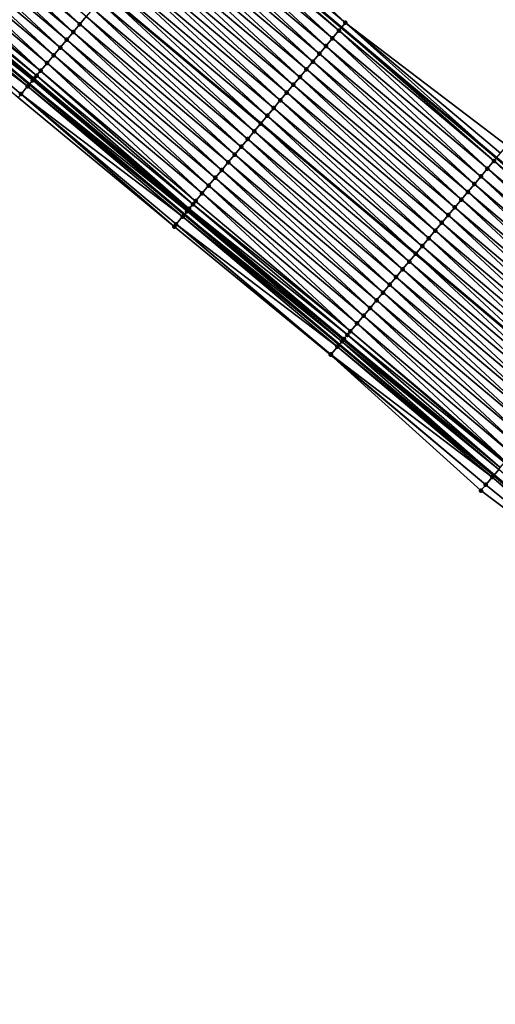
# Model space of a CAD drawing. Header units: feet. Extents: x 2010743 to 2022806, y 818705 to 837694.
# Tile 10 of 256: x 2015805 to 2015852, y 819976 to 820074. Entities that reach past the tile are written whole.
import ezdxf

# ---------------------------------------------------------------- set-up
doc = ezdxf.new("R2010")
doc.units = ezdxf.units.FT
doc.header["$MEASUREMENT"] = 0
for name, color, linetype, lineweight in [('EP_Travel Lane', 172, 'Continuous', 53), ('Road Shots', 141, 'Continuous', 100), ('STRIPING', 60, 'Continuous', 53)]:
    doc.layers.add(name, color=color, linetype=linetype, lineweight=lineweight)
doc.layers.add('I-77-MM17-21_NB-Surface-Border', color=7, linetype='Continuous')
doc.layers.add('I-77-MM17-21_NB-Surface-TIN', color=7, linetype='Continuous')

msp = doc.modelspace()

# ---------------------------------------------------------------- linework, layer by layer
at = {"layer": 'EP_Travel Lane'}
for points in [[(2015729.519, 820162.875, 255.884), (2015744.839, 820150.021, 256.156), (2015760.159, 820137.167, 256.435), (2015775.478, 820124.312, 256.712), (2015790.798, 820111.458, 256.982), (2015806.117, 820098.604, 257.279), (2015821.437, 820085.75, 257.586), (2015836.756, 820072.896, 257.892), (2015852.076, 820060.023, 258.186), (2015867.373, 820047.143, 258.492), (2015882.671, 820034.262, 258.748), (2015897.969, 820021.382, 259.012), (2015913.267, 820008.501, 259.266)], [(2015729.357, 820131.6, 256.599), (2015744.669, 820118.737, 256.863), (2015759.981, 820105.874, 257.151), (2015775.294, 820093.011, 257.424), (2015790.606, 820080.149, 257.721), (2015805.918, 820067.286, 258.05), (2015821.23, 820054.423, 258.357), (2015836.527, 820041.561, 258.663), (2015851.825, 820028.681, 258.94), (2015867.122, 820015.801, 259.222), (2015882.42, 820002.92, 259.468), (2015897.719, 819990.039, 259.704), (2015913.017, 819977.159, 259.929)]]:
    msp.add_polyline3d(points, dxfattribs=at)
at = {"layer": 'I-77-MM17-21_NB-Surface-Border', "color": 3, "linetype": 'Continuous', "lineweight": -3}
for points in [[(2015729.957, 820163.395, 255.857), (2015745.269, 820150.532, 256.132), (2015760.582, 820137.67, 256.415), (2015775.894, 820124.807, 256.693), (2015791.85, 820112.709, 256.928), (2015807.806, 820100.612, 257.182), (2015822.474, 820086.984, 257.527), (2015837.143, 820073.356, 257.872), (2015853.104, 820061.243, 258.137), (2015868.754, 820048.781, 258.403), (2015884.357, 820036.263, 258.672), (2015898.357, 820021.842, 258.995), (2015914.556, 820010.032, 259.209)], [(2015912.373, 819976.393, 259.911), (2015897.069, 819989.268, 259.685), (2015881.946, 820002.356, 259.459), (2015866.567, 820015.14, 259.205), (2015850.527, 820027.138, 258.892), (2015835.682, 820040.556, 258.631), (2015820.229, 820053.231, 258.308), (2015804.822, 820065.98, 258.004), (2015789.256, 820078.54, 257.655), (2015773.981, 820091.446, 257.358), (2015758.937, 820104.63, 257.086), (2015743.9, 820117.821, 256.831), (2015728.564, 820130.656, 256.569)]]:
    msp.add_polyline3d(points, dxfattribs=at)
at = {"layer": 'I-77-MM17-21_NB-Surface-TIN', "color": 128, "linetype": 'Continuous', "lineweight": -3}
for points in [[(2015821.831, 820086.218, 257.567), (2015837.143, 820073.356, 257.872), (2015822.474, 820086.984, 257.527)], [(2015810.249, 820072.439, 257.933), (2015795.58, 820086.067, 257.604), (2015794.937, 820085.302, 257.623)], [(2015810.892, 820073.205, 257.913), (2015796.224, 820086.833, 257.583), (2015795.58, 820086.067, 257.604)], [(2015810.249, 820072.439, 257.933), (2015810.892, 820073.205, 257.913), (2015795.58, 820086.067, 257.604)], [(2015810.892, 820073.205, 257.913), (2015811.536, 820073.97, 257.892), (2015796.224, 820086.833, 257.583)], [(2015821.831, 820086.218, 257.567), (2015821.437, 820085.75, 257.586), (2015836.756, 820072.896, 257.892)], [(2015821.831, 820086.218, 257.567), (2015836.756, 820072.896, 257.892), (2015837.143, 820073.356, 257.872)], [(2015809.606, 820071.674, 257.952), (2015794.937, 820085.302, 257.623), (2015794.294, 820084.536, 257.641)], [(2015809.606, 820071.674, 257.952), (2015810.249, 820072.439, 257.933), (2015794.937, 820085.302, 257.623)], [(2015820.544, 820084.688, 257.618), (2015835.856, 820071.825, 257.93), (2015821.187, 820085.453, 257.598)], [(2015821.187, 820085.453, 257.598), (2015836.499, 820072.59, 257.905), (2015821.437, 820085.75, 257.586)], [(2015821.187, 820085.453, 257.598), (2015835.856, 820071.825, 257.93), (2015836.499, 820072.59, 257.905)], [(2015836.499, 820072.59, 257.905), (2015836.756, 820072.896, 257.892), (2015821.437, 820085.75, 257.586)], [(2015808.962, 820070.908, 257.971), (2015794.294, 820084.536, 257.641), (2015793.65, 820083.771, 257.659)], [(2015808.962, 820070.908, 257.971), (2015809.606, 820071.674, 257.952), (2015794.294, 820084.536, 257.641)], [(2015819.9, 820083.922, 257.641), (2015835.212, 820071.059, 257.951), (2015820.544, 820084.688, 257.618)], [(2015820.544, 820084.688, 257.618), (2015835.212, 820071.059, 257.951), (2015835.856, 820071.825, 257.93)], [(2015807.675, 820069.377, 258.008), (2015793.007, 820083.005, 257.677), (2015792.363, 820082.24, 257.693)], [(2015808.319, 820070.143, 257.989), (2015793.65, 820083.771, 257.659), (2015793.007, 820083.005, 257.677)], [(2015807.675, 820069.377, 258.008), (2015808.319, 820070.143, 257.989), (2015793.007, 820083.005, 257.677)], [(2015808.319, 820070.143, 257.989), (2015808.962, 820070.908, 257.971), (2015793.65, 820083.771, 257.659)], [(2015818.613, 820082.391, 257.682), (2015833.925, 820069.528, 257.988), (2015819.257, 820083.157, 257.661)], [(2015819.257, 820083.157, 257.661), (2015834.569, 820070.294, 257.968), (2015819.9, 820083.922, 257.641)], [(2015819.257, 820083.157, 257.661), (2015833.925, 820069.528, 257.988), (2015834.569, 820070.294, 257.968)], [(2015819.9, 820083.922, 257.641), (2015834.569, 820070.294, 257.968), (2015835.212, 820071.059, 257.951)], [(2015807.032, 820068.612, 258.034), (2015792.363, 820082.24, 257.693), (2015791.72, 820081.474, 257.716)], [(2015807.032, 820068.612, 258.034), (2015807.675, 820069.377, 258.008), (2015792.363, 820082.24, 257.693)], [(2015817.97, 820081.626, 257.703), (2015833.282, 820068.763, 258.008), (2015818.613, 820082.391, 257.682)], [(2015818.613, 820082.391, 257.682), (2015833.282, 820068.763, 258.008), (2015833.925, 820069.528, 257.988)], [(2015806.638, 820068.143, 258.049), (2015791.431, 820081.131, 257.724), (2015791.077, 820080.709, 257.73)], [(2015807.032, 820068.612, 258.034), (2015791.72, 820081.474, 257.716), (2015791.431, 820081.131, 257.724)], [(2015806.638, 820068.143, 258.049), (2015807.032, 820068.612, 258.034), (2015791.431, 820081.131, 257.724)], [(2015817.326, 820080.86, 257.725), (2015832.639, 820067.997, 258.029), (2015817.97, 820081.626, 257.703)], [(2015817.97, 820081.626, 257.703), (2015832.639, 820067.997, 258.029), (2015833.282, 820068.763, 258.008)], [(2015790.433, 820079.943, 257.717), (2015805.918, 820067.286, 258.05), (2015790.606, 820080.149, 257.721)], [(2015806.244, 820067.674, 258.054), (2015791.052, 820080.679, 257.73), (2015790.606, 820080.149, 257.721)], [(2015806.244, 820067.674, 258.054), (2015790.606, 820080.149, 257.721), (2015805.918, 820067.286, 258.05)], [(2015806.388, 820067.846, 258.053), (2015791.077, 820080.709, 257.73), (2015791.052, 820080.679, 257.73)], [(2015806.244, 820067.674, 258.054), (2015806.289, 820067.728, 258.054), (2015791.052, 820080.679, 257.73)], [(2015806.289, 820067.728, 258.054), (2015806.388, 820067.846, 258.053), (2015791.052, 820080.679, 257.73)], [(2015806.388, 820067.846, 258.053), (2015806.638, 820068.143, 258.049), (2015791.077, 820080.709, 257.73)], [(2015816.04, 820079.329, 257.761), (2015831.352, 820066.466, 258.07), (2015816.683, 820080.095, 257.744)], [(2015816.683, 820080.095, 257.744), (2015831.995, 820067.232, 258.05), (2015817.326, 820080.86, 257.725)], [(2015816.683, 820080.095, 257.744), (2015831.352, 820066.466, 258.07), (2015831.995, 820067.232, 258.05)], [(2015817.326, 820080.86, 257.725), (2015831.995, 820067.232, 258.05), (2015832.639, 820067.997, 258.029)], [(2015805.745, 820067.081, 258.047), (2015790.433, 820079.943, 257.717), (2015789.791, 820079.177, 257.678)], [(2015804.822, 820065.98, 258.004), (2015805.102, 820066.315, 258.02), (2015789.791, 820079.177, 257.678)], [(2015805.102, 820066.315, 258.02), (2015805.745, 820067.081, 258.047), (2015789.791, 820079.177, 257.678)], [(2015805.745, 820067.081, 258.047), (2015805.918, 820067.286, 258.05), (2015790.433, 820079.943, 257.717)], [(2015815.396, 820078.563, 257.778), (2015830.708, 820065.701, 258.088), (2015816.04, 820079.329, 257.761)], [(2015816.04, 820079.329, 257.761), (2015830.708, 820065.701, 258.088), (2015831.352, 820066.466, 258.07)], [(2015814.753, 820077.798, 257.796), (2015830.065, 820064.935, 258.105), (2015815.396, 820078.563, 257.778)], [(2015815.396, 820078.563, 257.778), (2015830.065, 820064.935, 258.105), (2015830.708, 820065.701, 258.088)], [(2015814.109, 820077.032, 257.813), (2015829.422, 820064.17, 258.123), (2015814.753, 820077.798, 257.796)], [(2015814.753, 820077.798, 257.796), (2015829.422, 820064.17, 258.123), (2015830.065, 820064.935, 258.105)], [(2015812.823, 820075.501, 257.856), (2015828.135, 820062.639, 258.165), (2015813.466, 820076.267, 257.835)], [(2015814.109, 820077.032, 257.813), (2015813.466, 820076.267, 257.835), (2015828.778, 820063.404, 258.143)], [(2015828.135, 820062.639, 258.165), (2015828.778, 820063.404, 258.143), (2015813.466, 820076.267, 257.835)], [(2015814.109, 820077.032, 257.813), (2015828.778, 820063.404, 258.143), (2015829.422, 820064.17, 258.123)], [(2015812.179, 820074.736, 257.874), (2015827.491, 820061.873, 258.183), (2015812.823, 820075.501, 257.856)], [(2015812.823, 820075.501, 257.856), (2015827.491, 820061.873, 258.183), (2015828.135, 820062.639, 258.165)], [(2015811.536, 820073.97, 257.892), (2015826.848, 820061.108, 258.201), (2015812.179, 820074.736, 257.874)], [(2015812.179, 820074.736, 257.874), (2015826.848, 820061.108, 258.201), (2015827.491, 820061.873, 258.183)], [(2015810.892, 820073.205, 257.913), (2015826.204, 820060.342, 258.221), (2015811.536, 820073.97, 257.892)], [(2015811.536, 820073.97, 257.892), (2015826.204, 820060.342, 258.221), (2015826.848, 820061.108, 258.201)], [(2015837.143, 820073.356, 257.872), (2015836.756, 820072.896, 257.892), (2015852.076, 820060.023, 258.186)], [(2015852.459, 820060.478, 258.17), (2015837.143, 820073.356, 257.872), (2015852.076, 820060.023, 258.186)], [(2015852.459, 820060.478, 258.17), (2015853.104, 820061.243, 258.137), (2015837.143, 820073.356, 257.872)], [(2015809.606, 820071.674, 257.952), (2015824.918, 820058.811, 258.26), (2015810.249, 820072.439, 257.933)], [(2015810.249, 820072.439, 257.933), (2015825.561, 820059.577, 258.242), (2015810.892, 820073.205, 257.913)], [(2015810.249, 820072.439, 257.933), (2015824.918, 820058.811, 258.26), (2015825.561, 820059.577, 258.242)], [(2015810.892, 820073.205, 257.913), (2015825.561, 820059.577, 258.242), (2015826.204, 820060.342, 258.221)], [(2015851.171, 820058.949, 258.222), (2015836.499, 820072.59, 257.905), (2015835.856, 820071.825, 257.93)], [(2015851.815, 820059.713, 258.198), (2015836.756, 820072.896, 257.892), (2015836.499, 820072.59, 257.905)], [(2015851.171, 820058.949, 258.222), (2015851.815, 820059.713, 258.198), (2015836.499, 820072.59, 257.905)], [(2015851.815, 820059.713, 258.198), (2015852.076, 820060.023, 258.186), (2015836.756, 820072.896, 257.892)], [(2015808.962, 820070.908, 257.971), (2015824.274, 820058.046, 258.279), (2015809.606, 820071.674, 257.952)], [(2015809.606, 820071.674, 257.952), (2015824.274, 820058.046, 258.279), (2015824.918, 820058.811, 258.26)], [(2015850.527, 820058.184, 258.243), (2015835.856, 820071.825, 257.93), (2015835.212, 820071.059, 257.951)], [(2015850.527, 820058.184, 258.243), (2015851.171, 820058.949, 258.222), (2015835.856, 820071.825, 257.93)], [(2015808.319, 820070.143, 257.989), (2015823.631, 820057.28, 258.298), (2015808.962, 820070.908, 257.971)], [(2015808.962, 820070.908, 257.971), (2015823.631, 820057.28, 258.298), (2015824.274, 820058.046, 258.279)], [(2015849.883, 820057.419, 258.265), (2015835.212, 820071.059, 257.951), (2015834.569, 820070.294, 257.968)], [(2015849.883, 820057.419, 258.265), (2015850.527, 820058.184, 258.243), (2015835.212, 820071.059, 257.951)], [(2015807.032, 820068.612, 258.034), (2015822.344, 820055.749, 258.344), (2015807.675, 820069.377, 258.008)], [(2015807.675, 820069.377, 258.008), (2015822.987, 820056.515, 258.32), (2015808.319, 820070.143, 257.989)], [(2015807.675, 820069.377, 258.008), (2015822.344, 820055.749, 258.344), (2015822.987, 820056.515, 258.32)], [(2015808.319, 820070.143, 257.989), (2015822.987, 820056.515, 258.32), (2015823.631, 820057.28, 258.298)], [(2015848.594, 820055.889, 258.307), (2015833.925, 820069.528, 257.988), (2015833.282, 820068.763, 258.008)], [(2015849.238, 820056.654, 258.286), (2015834.569, 820070.294, 257.968), (2015833.925, 820069.528, 257.988)], [(2015849.238, 820056.654, 258.286), (2015833.925, 820069.528, 257.988), (2015848.594, 820055.889, 258.307)], [(2015849.238, 820056.654, 258.286), (2015849.883, 820057.419, 258.265), (2015834.569, 820070.294, 257.968)], [(2015806.638, 820068.143, 258.049), (2015822.072, 820055.426, 258.353), (2015807.032, 820068.612, 258.034)], [(2015807.032, 820068.612, 258.034), (2015822.072, 820055.426, 258.353), (2015822.344, 820055.749, 258.344)], [(2015847.95, 820055.124, 258.329), (2015833.282, 820068.763, 258.008), (2015832.639, 820067.997, 258.029)], [(2015847.95, 820055.124, 258.329), (2015848.594, 820055.889, 258.307), (2015833.282, 820068.763, 258.008)], [(2015806.244, 820067.674, 258.054), (2015805.918, 820067.286, 258.05), (2015821.496, 820054.741, 258.362)], [(2015806.244, 820067.674, 258.054), (2015821.619, 820054.886, 258.362), (2015806.289, 820067.728, 258.054)], [(2015806.244, 820067.674, 258.054), (2015821.496, 820054.741, 258.362), (2015821.619, 820054.886, 258.362)], [(2015806.289, 820067.728, 258.054), (2015821.619, 820054.886, 258.362), (2015806.388, 820067.846, 258.053)], [(2015806.388, 820067.846, 258.053), (2015821.7, 820054.984, 258.361), (2015806.638, 820068.143, 258.049)], [(2015806.388, 820067.846, 258.053), (2015821.619, 820054.886, 258.362), (2015821.7, 820054.984, 258.361)], [(2015806.638, 820068.143, 258.049), (2015821.7, 820054.984, 258.361), (2015822.072, 820055.426, 258.353)], [(2015847.306, 820054.36, 258.349), (2015832.639, 820067.997, 258.029), (2015831.995, 820067.232, 258.05)], [(2015847.306, 820054.36, 258.349), (2015847.95, 820055.124, 258.329), (2015832.639, 820067.997, 258.029)], [(2015805.102, 820066.315, 258.02), (2015821.057, 820054.218, 258.354), (2015805.745, 820067.081, 258.047)], [(2015805.745, 820067.081, 258.047), (2015821.23, 820054.423, 258.357), (2015805.918, 820067.286, 258.05)], [(2015805.745, 820067.081, 258.047), (2015821.057, 820054.218, 258.354), (2015821.23, 820054.423, 258.357)], [(2015821.496, 820054.741, 258.362), (2015805.918, 820067.286, 258.05), (2015821.23, 820054.423, 258.357)], [(2015846.017, 820052.83, 258.386), (2015831.352, 820066.466, 258.07), (2015830.708, 820065.701, 258.088)], [(2015846.662, 820053.595, 258.368), (2015831.995, 820067.232, 258.05), (2015831.352, 820066.466, 258.07)], [(2015846.017, 820052.83, 258.386), (2015846.662, 820053.595, 258.368), (2015831.352, 820066.466, 258.07)], [(2015846.662, 820053.595, 258.368), (2015847.306, 820054.36, 258.349), (2015831.995, 820067.232, 258.05)], [(2015804.822, 820065.98, 258.004), (2015820.229, 820053.231, 258.308), (2015805.102, 820066.315, 258.02)], [(2015805.102, 820066.315, 258.02), (2015820.414, 820053.452, 258.32), (2015821.057, 820054.218, 258.354)], [(2015805.102, 820066.315, 258.02), (2015820.229, 820053.231, 258.308), (2015820.414, 820053.452, 258.32)], [(2015845.373, 820052.065, 258.405), (2015830.708, 820065.701, 258.088), (2015830.065, 820064.935, 258.105)], [(2015845.373, 820052.065, 258.405), (2015846.017, 820052.83, 258.386), (2015830.708, 820065.701, 258.088)], [(2015844.729, 820051.3, 258.423), (2015830.065, 820064.935, 258.105), (2015829.422, 820064.17, 258.123)], [(2015844.729, 820051.3, 258.423), (2015845.373, 820052.065, 258.405), (2015830.065, 820064.935, 258.105)], [(2015829.422, 820064.17, 258.123), (2015828.778, 820063.404, 258.143), (2015844.085, 820050.535, 258.441)], [(2015844.729, 820051.3, 258.423), (2015829.422, 820064.17, 258.123), (2015844.085, 820050.535, 258.441)], [(2015842.796, 820049.005, 258.48), (2015828.135, 820062.639, 258.165), (2015827.491, 820061.873, 258.183)], [(2015843.441, 820049.77, 258.46), (2015828.778, 820063.404, 258.143), (2015828.135, 820062.639, 258.165)], [(2015842.796, 820049.005, 258.48), (2015843.441, 820049.77, 258.46), (2015828.135, 820062.639, 258.165)], [(2015843.441, 820049.77, 258.46), (2015844.085, 820050.535, 258.441), (2015828.778, 820063.404, 258.143)], [(2015842.152, 820048.241, 258.501), (2015827.491, 820061.873, 258.183), (2015826.848, 820061.108, 258.201)], [(2015842.152, 820048.241, 258.501), (2015842.796, 820049.005, 258.48), (2015827.491, 820061.873, 258.183)], [(2015841.508, 820047.476, 258.521), (2015826.848, 820061.108, 258.201), (2015826.204, 820060.342, 258.221)], [(2015841.508, 820047.476, 258.521), (2015842.152, 820048.241, 258.501), (2015826.848, 820061.108, 258.201)], [(2015840.864, 820046.711, 258.54), (2015826.204, 820060.342, 258.221), (2015825.561, 820059.577, 258.242)], [(2015840.864, 820046.711, 258.54), (2015841.508, 820047.476, 258.521), (2015826.204, 820060.342, 258.221)], [(2015866.47, 820046.07, 258.517), (2015851.815, 820059.713, 258.198), (2015851.171, 820058.949, 258.222)], [(2015867.114, 820046.835, 258.493), (2015852.076, 820060.023, 258.186), (2015851.815, 820059.713, 258.198)], [(2015866.47, 820046.07, 258.517), (2015867.114, 820046.835, 258.493), (2015851.815, 820059.713, 258.198)], [(2015839.576, 820045.181, 258.578), (2015824.918, 820058.811, 258.26), (2015824.274, 820058.046, 258.279)], [(2015840.22, 820045.946, 258.558), (2015825.561, 820059.577, 258.242), (2015824.918, 820058.811, 258.26)], [(2015839.576, 820045.181, 258.578), (2015840.22, 820045.946, 258.558), (2015824.918, 820058.811, 258.26)], [(2015840.22, 820045.946, 258.558), (2015840.864, 820046.711, 258.54), (2015825.561, 820059.577, 258.242)], [(2015865.826, 820045.305, 258.537), (2015851.171, 820058.949, 258.222), (2015850.527, 820058.184, 258.243)], [(2015865.826, 820045.305, 258.537), (2015866.47, 820046.07, 258.517), (2015851.171, 820058.949, 258.222)], [(2015838.931, 820044.416, 258.599), (2015824.274, 820058.046, 258.279), (2015823.631, 820057.28, 258.298)], [(2015838.931, 820044.416, 258.599), (2015839.576, 820045.181, 258.578), (2015824.274, 820058.046, 258.279)], [(2015865.181, 820044.54, 258.558), (2015850.527, 820058.184, 258.243), (2015849.883, 820057.419, 258.265)], [(2015865.181, 820044.54, 258.558), (2015865.826, 820045.305, 258.537), (2015850.527, 820058.184, 258.243)], [(2015838.287, 820043.651, 258.623), (2015823.631, 820057.28, 258.298), (2015822.987, 820056.515, 258.32)], [(2015838.287, 820043.651, 258.623), (2015838.931, 820044.416, 258.599), (2015823.631, 820057.28, 258.298)], [(2015864.537, 820043.775, 258.578), (2015849.883, 820057.419, 258.265), (2015849.238, 820056.654, 258.286)], [(2015864.537, 820043.775, 258.578), (2015865.181, 820044.54, 258.558), (2015849.883, 820057.419, 258.265)], [(2015837.643, 820042.887, 258.648), (2015822.344, 820055.749, 258.344), (2015822.072, 820055.426, 258.353)], [(2015837.643, 820042.887, 258.648), (2015822.987, 820056.515, 258.32), (2015822.344, 820055.749, 258.344)], [(2015837.643, 820042.887, 258.648), (2015838.287, 820043.651, 258.623), (2015822.987, 820056.515, 258.32)], [(2015863.249, 820042.246, 258.618), (2015848.594, 820055.889, 258.307), (2015847.95, 820055.124, 258.329)], [(2015863.893, 820043.011, 258.598), (2015849.238, 820056.654, 258.286), (2015848.594, 820055.889, 258.307)], [(2015863.249, 820042.246, 258.618), (2015863.893, 820043.011, 258.598), (2015848.594, 820055.889, 258.307)], [(2015863.893, 820043.011, 258.598), (2015864.537, 820043.775, 258.578), (2015849.238, 820056.654, 258.286)], [(2015836.794, 820041.878, 258.667), (2015821.619, 820054.886, 258.362), (2015821.496, 820054.741, 258.362)], [(2015836.932, 820042.043, 258.667), (2015821.7, 820054.984, 258.361), (2015821.619, 820054.886, 258.362)], [(2015836.794, 820041.878, 258.667), (2015836.932, 820042.043, 258.667), (2015821.619, 820054.886, 258.362)], [(2015837.333, 820042.519, 258.659), (2015822.072, 820055.426, 258.353), (2015821.7, 820054.984, 258.361)], [(2015836.932, 820042.043, 258.667), (2015836.999, 820042.122, 258.666), (2015821.7, 820054.984, 258.361)], [(2015836.999, 820042.122, 258.666), (2015837.333, 820042.519, 258.659), (2015821.7, 820054.984, 258.361)], [(2015837.333, 820042.519, 258.659), (2015837.643, 820042.887, 258.648), (2015822.072, 820055.426, 258.353)], [(2015862.605, 820041.481, 258.637), (2015847.95, 820055.124, 258.329), (2015847.306, 820054.36, 258.349)], [(2015862.605, 820041.481, 258.637), (2015863.249, 820042.246, 258.618), (2015847.95, 820055.124, 258.329)], [(2015836.355, 820041.357, 258.66), (2015821.057, 820054.218, 258.354), (2015820.414, 820053.452, 258.32)], [(2015821.057, 820054.218, 258.354), (2015836.527, 820041.561, 258.663), (2015821.23, 820054.423, 258.357)], [(2015836.355, 820041.357, 258.66), (2015836.527, 820041.561, 258.663), (2015821.057, 820054.218, 258.354)], [(2015836.794, 820041.878, 258.667), (2015821.496, 820054.741, 258.362), (2015821.23, 820054.423, 258.357)], [(2015836.794, 820041.878, 258.667), (2015821.23, 820054.423, 258.357), (2015836.527, 820041.561, 258.663)], [(2015861.961, 820040.716, 258.656), (2015847.306, 820054.36, 258.349), (2015846.662, 820053.595, 258.368)], [(2015861.961, 820040.716, 258.656), (2015862.605, 820041.481, 258.637), (2015847.306, 820054.36, 258.349)], [(2015835.682, 820040.556, 258.631), (2015820.414, 820053.452, 258.32), (2015820.229, 820053.231, 258.308)], [(2015835.682, 820040.556, 258.631), (2015835.711, 820040.591, 258.632), (2015820.414, 820053.452, 258.32)], [(2015835.711, 820040.591, 258.632), (2015836.355, 820041.357, 258.66), (2015820.414, 820053.452, 258.32)], [(2015860.672, 820039.186, 258.697), (2015846.017, 820052.83, 258.386), (2015845.373, 820052.065, 258.405)], [(2015861.316, 820039.951, 258.677), (2015846.662, 820053.595, 258.368), (2015846.017, 820052.83, 258.386)], [(2015860.672, 820039.186, 258.697), (2015861.316, 820039.951, 258.677), (2015846.017, 820052.83, 258.386)], [(2015861.316, 820039.951, 258.677), (2015861.961, 820040.716, 258.656), (2015846.662, 820053.595, 258.368)], [(2015860.028, 820038.421, 258.709), (2015845.373, 820052.065, 258.405), (2015844.729, 820051.3, 258.423)], [(2015860.028, 820038.421, 258.709), (2015860.672, 820039.186, 258.697), (2015845.373, 820052.065, 258.405)], [(2015844.729, 820051.3, 258.423), (2015844.085, 820050.535, 258.441), (2015859.384, 820037.656, 258.72)], [(2015860.028, 820038.421, 258.709), (2015844.729, 820051.3, 258.423), (2015859.384, 820037.656, 258.72)], [(2015858.74, 820036.892, 258.741), (2015844.085, 820050.535, 258.441), (2015843.441, 820049.77, 258.46)], [(2015858.74, 820036.892, 258.741), (2015859.384, 820037.656, 258.72), (2015844.085, 820050.535, 258.441)], [(2015857.451, 820035.362, 258.788), (2015842.796, 820049.005, 258.48), (2015842.152, 820048.241, 258.501)], [(2015858.095, 820036.127, 258.766), (2015843.441, 820049.77, 258.46), (2015842.796, 820049.005, 258.48)], [(2015857.451, 820035.362, 258.788), (2015858.095, 820036.127, 258.766), (2015842.796, 820049.005, 258.48)], [(2015858.095, 820036.127, 258.766), (2015858.74, 820036.892, 258.741), (2015843.441, 820049.77, 258.46)], [(2015856.807, 820034.597, 258.807), (2015842.152, 820048.241, 258.501), (2015841.508, 820047.476, 258.521)], [(2015856.807, 820034.597, 258.807), (2015857.451, 820035.362, 258.788), (2015842.152, 820048.241, 258.501)], [(2015856.163, 820033.832, 258.828), (2015841.508, 820047.476, 258.521), (2015840.864, 820046.711, 258.54)], [(2015856.163, 820033.832, 258.828), (2015856.807, 820034.597, 258.807), (2015841.508, 820047.476, 258.521)], [(2015855.519, 820033.067, 258.847), (2015840.864, 820046.711, 258.54), (2015840.22, 820045.946, 258.558)], [(2015855.519, 820033.067, 258.847), (2015856.163, 820033.832, 258.828), (2015840.864, 820046.711, 258.54)], [(2015854.23, 820031.538, 258.882), (2015839.576, 820045.181, 258.578), (2015838.931, 820044.416, 258.599)], [(2015854.875, 820032.302, 258.863), (2015840.22, 820045.946, 258.558), (2015839.576, 820045.181, 258.578)], [(2015854.23, 820031.538, 258.882), (2015854.875, 820032.302, 258.863), (2015839.576, 820045.181, 258.578)], [(2015854.875, 820032.302, 258.863), (2015855.519, 820033.067, 258.847), (2015840.22, 820045.946, 258.558)], [(2015853.586, 820030.773, 258.905), (2015838.931, 820044.416, 258.599), (2015838.287, 820043.651, 258.623)], [(2015853.586, 820030.773, 258.905), (2015854.23, 820031.538, 258.882), (2015838.931, 820044.416, 258.599)], [(2015852.942, 820030.008, 258.925), (2015838.287, 820043.651, 258.623), (2015837.643, 820042.887, 258.648)], [(2015852.942, 820030.008, 258.925), (2015853.586, 820030.773, 258.905), (2015838.287, 820043.651, 258.623)], [(2015852.298, 820029.243, 258.936), (2015836.999, 820042.122, 258.666), (2015836.932, 820042.043, 258.667)], [(2015852.442, 820029.414, 258.935), (2015837.333, 820042.519, 258.659), (2015836.999, 820042.122, 258.666)], [(2015852.298, 820029.243, 258.936), (2015852.442, 820029.414, 258.935), (2015836.999, 820042.122, 258.666)], [(2015852.864, 820029.915, 258.927), (2015837.643, 820042.887, 258.648), (2015837.333, 820042.519, 258.659)], [(2015852.442, 820029.414, 258.935), (2015852.864, 820029.915, 258.927), (2015837.333, 820042.519, 258.659)], [(2015852.864, 820029.915, 258.927), (2015852.942, 820030.008, 258.925), (2015837.643, 820042.887, 258.648)], [(2015851.654, 820028.478, 258.939), (2015836.355, 820041.357, 258.66), (2015835.711, 820040.591, 258.632)], [(2015851.777, 820028.624, 258.94), (2015836.527, 820041.561, 258.663), (2015836.355, 820041.357, 258.66)], [(2015851.654, 820028.478, 258.939), (2015851.777, 820028.624, 258.94), (2015836.355, 820041.357, 258.66)], [(2015836.794, 820041.878, 258.667), (2015836.527, 820041.561, 258.663), (2015851.825, 820028.681, 258.94)], [(2015851.777, 820028.624, 258.94), (2015851.825, 820028.681, 258.94), (2015836.527, 820041.561, 258.663)], [(2015852.298, 820029.243, 258.936), (2015836.932, 820042.043, 258.667), (2015836.794, 820041.878, 258.667)], [(2015852.298, 820029.243, 258.936), (2015836.794, 820041.878, 258.667), (2015851.825, 820028.681, 258.94)], [(2015851.01, 820027.713, 258.918), (2015835.711, 820040.591, 258.632), (2015835.682, 820040.556, 258.631)], [(2015850.527, 820027.138, 258.892), (2015851.01, 820027.713, 258.918), (2015835.682, 820040.556, 258.631)], [(2015851.01, 820027.713, 258.918), (2015851.654, 820028.478, 258.939), (2015835.711, 820040.591, 258.632)], [(2015851.654, 820028.478, 258.939), (2015866.953, 820015.599, 259.22), (2015851.777, 820028.624, 258.94)], [(2015851.777, 820028.624, 258.94), (2015867.122, 820015.801, 259.222), (2015851.825, 820028.681, 258.94)], [(2015851.777, 820028.624, 258.94), (2015866.953, 820015.599, 259.22), (2015867.122, 820015.801, 259.222)], [(2015852.298, 820029.243, 258.936), (2015851.825, 820028.681, 258.94), (2015867.315, 820016.03, 259.225)], [(2015867.315, 820016.03, 259.225), (2015851.825, 820028.681, 258.94), (2015867.122, 820015.801, 259.222)], [(2015850.527, 820027.138, 258.892), (2015866.567, 820015.14, 259.205), (2015851.01, 820027.713, 258.918)], [(2015851.01, 820027.713, 258.918), (2015866.567, 820015.14, 259.205), (2015851.654, 820028.478, 258.939)], [(2015851.654, 820028.478, 258.939), (2015866.567, 820015.14, 259.205), (2015866.953, 820015.599, 259.22)]]:
    msp.add_3dface(points, dxfattribs=at)
at = {"layer": 'Road Shots', "lineweight": 100}
for p in [(2015837.143, 820073.356, 257.872), (2015810.249, 820072.439, 257.933), (2015810.892, 820073.205, 257.913), (2015836.499, 820072.59, 257.905), (2015809.606, 820071.674, 257.952), (2015835.856, 820071.825, 257.93), (2015808.962, 820070.908, 257.971), (2015835.212, 820071.059, 257.951), (2015807.675, 820069.377, 258.008), (2015808.319, 820070.143, 257.989), (2015833.925, 820069.528, 257.988), (2015834.569, 820070.294, 257.968), (2015807.032, 820068.612, 258.034), (2015833.282, 820068.763, 258.008), (2015806.244, 820067.674, 258.054), (2015806.289, 820067.728, 258.054), (2015806.388, 820067.846, 258.053), (2015806.638, 820068.143, 258.049), (2015832.639, 820067.997, 258.029), (2015805.745, 820067.081, 258.047), (2015831.352, 820066.466, 258.07), (2015831.995, 820067.232, 258.05), (2015805.102, 820066.315, 258.02), (2015830.708, 820065.701, 258.088), (2015830.065, 820064.935, 258.105), (2015829.422, 820064.17, 258.123), (2015828.135, 820062.639, 258.165), (2015828.778, 820063.404, 258.143), (2015827.491, 820061.873, 258.183), (2015826.848, 820061.108, 258.201), (2015826.204, 820060.342, 258.221), (2015851.815, 820059.713, 258.198), (2015824.918, 820058.811, 258.26), (2015825.561, 820059.577, 258.242), (2015851.171, 820058.949, 258.222), (2015824.274, 820058.046, 258.279), (2015850.527, 820058.184, 258.243), (2015823.631, 820057.28, 258.298), (2015849.883, 820057.419, 258.265), (2015822.344, 820055.749, 258.344), (2015822.987, 820056.515, 258.32), (2015848.594, 820055.889, 258.307), (2015849.238, 820056.654, 258.286), (2015821.619, 820054.886, 258.362), (2015821.7, 820054.984, 258.361), (2015822.072, 820055.426, 258.353), (2015847.95, 820055.124, 258.329), (2015821.057, 820054.218, 258.354), (2015821.496, 820054.741, 258.362), (2015847.306, 820054.36, 258.349), (2015820.229, 820053.231, 258.308), (2015820.414, 820053.452, 258.32), (2015846.017, 820052.83, 258.386), (2015846.662, 820053.595, 258.368), (2015845.373, 820052.065, 258.405), (2015844.729, 820051.3, 258.423), (2015844.085, 820050.535, 258.441), (2015842.796, 820049.005, 258.48), (2015843.441, 820049.77, 258.46), (2015842.152, 820048.241, 258.501), (2015841.508, 820047.476, 258.521), (2015840.864, 820046.711, 258.54), (2015839.576, 820045.181, 258.578), (2015840.22, 820045.946, 258.558), (2015838.931, 820044.416, 258.599), (2015838.287, 820043.651, 258.623), (2015836.999, 820042.122, 258.666), (2015837.333, 820042.519, 258.659), (2015837.643, 820042.887, 258.648), (2015836.355, 820041.357, 258.66), (2015836.794, 820041.878, 258.667), (2015836.932, 820042.043, 258.667), (2015835.682, 820040.556, 258.631), (2015835.711, 820040.591, 258.632), (2015851.777, 820028.624, 258.94), (2015851.01, 820027.713, 258.918), (2015851.654, 820028.478, 258.939), (2015850.527, 820027.138, 258.892)]:
    msp.add_point(p, dxfattribs=at)
at = {"layer": 'STRIPING'}
msp.add_polyline3d([(2015736.905, 820140.581, 256.393), (2015752.217, 820127.718, 256.661), (2015767.53, 820114.855, 256.943), (2015782.842, 820101.992, 257.224), (2015798.154, 820089.129, 257.523), (2015813.466, 820076.267, 257.835), (2015828.778, 820063.404, 258.143), (2015844.085, 820050.535, 258.441), (2015859.384, 820037.656, 258.72), (2015874.683, 820024.778, 258.996), (2015889.982, 820011.899, 259.254), (2015905.282, 819999.02, 259.497), (2015920.581, 819986.141, 259.722)], dxfattribs=at)

doc.saveas('drawing.dxf')
